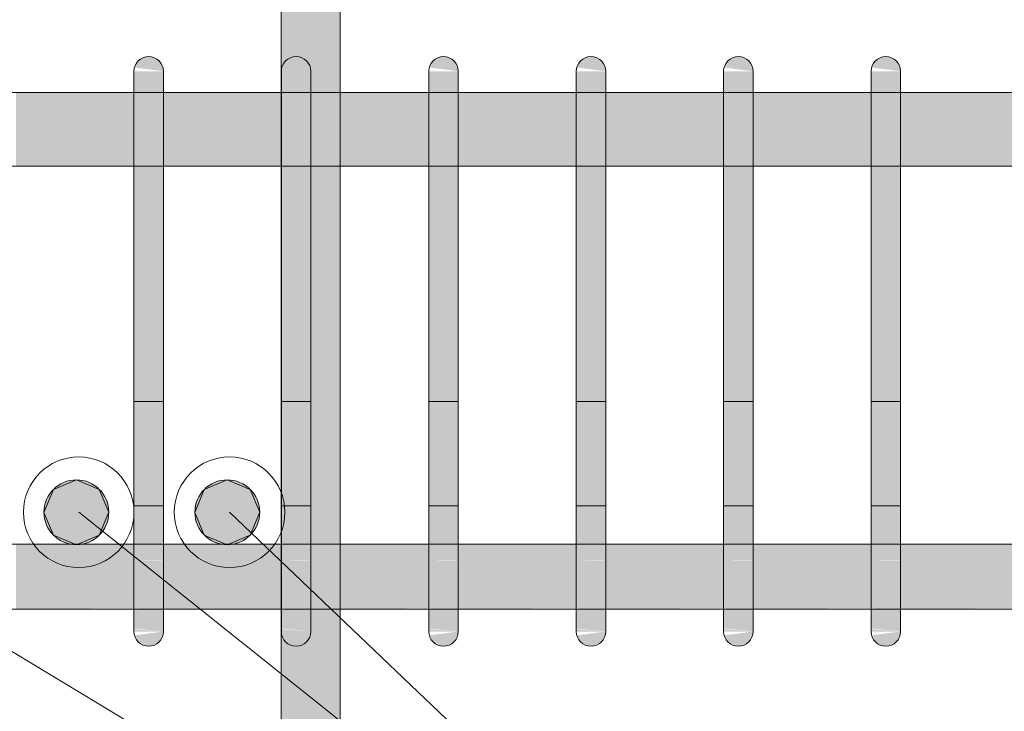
# Model space of a CAD drawing. Header units: millimetres. Extents: x 4307 to 42792, y 1610 to 10025.
# Tile 29 of 256: x 9746 to 10080, y 5623 to 5858. Entities that reach past the tile are written whole.
import ezdxf

# ---------------------------------------------------------------- set-up
doc = ezdxf.new("R2010")
doc.units = ezdxf.units.MM
doc.layers.add('S-RBAR', color=171, linetype='Continuous', lineweight=5)
doc.layers.add('S-RBAR-IDEN', color=171, linetype='Continuous', lineweight=5)

msp = doc.modelspace()

# ---------------------------------------------------------------- hatches: boundary and pattern name
at = {"layer": 'S-RBAR'}
h = msp.add_hatch(color=7, dxfattribs=at)
h.paths.add_polyline_path([(9836.95, 4820), (9836.95, 4908.83), (9834.95, 4908.83), (9834.95, 4820)])
h.paths.add_polyline_path([(9834.95, 4916.83), (9836.95, 4916.83), (9836.95, 5007), (9834.95, 5007), (9834.95, 4946.38)])
h.paths.add_polyline_path([(9836.95, 5015), (9836.95, 5105.17), (9834.95, 5105.17), (9834.95, 5015)])
h.paths.add_polyline_path([(9836.95, 5113.17), (9836.95, 5203.33), (9834.95, 5203.33), (9834.95, 5113.17)])
h.paths.add_polyline_path([(9834.95, 5211.33), (9836.95, 5211.33), (9836.95, 5301.5), (9834.95, 5301.5), (9834.95, 5212.11)])
h.paths.add_polyline_path([(9834.95, 5309.5), (9836.95, 5309.5), (9836.95, 5399.67), (9834.95, 5399.67), (9834.95, 5318.4)])
h.paths.add_polyline_path([(9834.95, 5407.67), (9836.95, 5407.67), (9836.95, 5497.83), (9834.95, 5497.83), (9834.95, 5424.69)])
h.paths.add_polyline_path([(9836.95, 5505.83), (9836.95, 5596), (9834.95, 5596), (9834.95, 5505.83)])
h.paths.add_polyline_path([(9845, 5650), (9844.83, 5648.71), (9844.33, 5647.5), (9843.54, 5646.46), (9842.5, 5645.67), (9841.29, 5645.17), (9840, 5645), (9838.71, 5645.17), (9837.5, 5645.67), (9836.46, 5646.46), (9835.67, 5647.5), (9835.17, 5648.71), (9841.29, 5649.51)])
h.paths.add_polyline_path([(9834.95, 5604), (9836.95, 5604), (9836.95, 5610), (9854.95, 5610), (9854.95, 5657.64), (9845, 5657.64), (9845, 5650), (9835, 5650), (9834.95, 5637.27)])
h.paths.add_polyline_path([(9854.95, 5679.64), (9854.95, 5807.8), (9845, 5807.8), (9845, 5679.64)])
h.paths.add_polyline_path([(9834.95, 5679.64), (9835, 5679.88), (9834.95, 5679.88)])
h.paths.add_polyline_path([(9835, 5832.8), (9835.17, 5840), (9845, 5840), (9845, 5832.8), (9854.95, 5832.8), (9854.95, 5870), (9836.95, 5870), (9836.95, 5916), (9834.95, 5916), (9834.95, 5832.8)])
h.paths.add_polyline_path([(9845, 5840), (9835.17, 5841.29), (9835.67, 5842.5), (9836.46, 5843.54), (9837.5, 5844.33), (9838.71, 5844.83), (9840, 5845), (9841.29, 5844.83), (9842.5, 5844.33), (9843.54, 5843.54), (9844.33, 5842.5), (9844.83, 5841.29)])
h.paths.add_polyline_path([(9834.95, 5924), (9836.95, 5924), (9836.95, 6016), (9834.95, 6016), (9834.95, 5956.14)])
h.paths.add_polyline_path([(9836.95, 6024), (9836.95, 6116), (9834.95, 6116), (9834.95, 6024)])
h.paths.add_polyline_path([(9834.95, 6124), (9836.95, 6124), (9836.95, 6216), (9834.95, 6216), (9834.95, 6168.72)])
h.paths.add_polyline_path([(9836.95, 6224), (9836.95, 6316), (9834.95, 6316), (9834.95, 6224)])
h.paths.add_polyline_path([(9836.95, 6324), (9836.95, 6416), (9834.95, 6416), (9834.95, 6324)])
h.paths.add_polyline_path([(9834.95, 6424), (9836.95, 6424), (9836.95, 6516), (9834.95, 6516), (9834.95, 6434.45)])
h.paths.add_polyline_path([(9834.95, 6524), (9836.95, 6524), (9836.95, 6616), (9834.95, 6616), (9834.95, 6540.74)])
h.paths.add_polyline_path([(9834.95, 6624), (9836.95, 6624), (9836.95, 6670), (9834.95, 6670), (9834.95, 6647.03)])
for color, points in [(7, [(9795, 5840), (9794.83, 5841.29), (9794.33, 5842.5), (9793.54, 5843.54), (9792.5, 5844.33), (9791.29, 5844.83), (9790, 5845), (9788.71, 5844.83), (9787.5, 5844.33), (9786.46, 5843.54), (9785.67, 5842.5), (9785.17, 5841.29), (9794.83, 5840.02)]), (7, [(9845, 5840), (9844.83, 5841.29), (9844.33, 5842.5), (9843.54, 5843.54), (9842.5, 5844.33), (9841.29, 5844.83), (9840, 5845), (9838.71, 5844.83), (9837.5, 5844.33), (9836.46, 5843.54), (9835.67, 5842.5), (9835.17, 5841.29), (9844.83, 5840.02)]), (7, [(9895, 5840), (9894.83, 5841.29), (9894.33, 5842.5), (9893.54, 5843.54), (9892.5, 5844.33), (9891.29, 5844.83), (9890, 5845), (9888.71, 5844.83), (9887.5, 5844.33), (9886.46, 5843.54), (9885.67, 5842.5), (9885.17, 5841.29), (9894.83, 5840.02)]), (7, [(9945, 5840), (9944.83, 5841.29), (9944.33, 5842.5), (9943.54, 5843.54), (9942.5, 5844.33), (9941.29, 5844.83), (9940, 5845), (9938.71, 5844.83), (9937.5, 5844.33), (9936.46, 5843.54), (9935.67, 5842.5), (9935.17, 5841.29), (9944.83, 5840.02)]), (7, [(9995, 5840), (9994.83, 5841.29), (9994.33, 5842.5), (9993.54, 5843.54), (9992.5, 5844.33), (9991.29, 5844.83), (9990, 5845), (9988.71, 5844.83), (9987.5, 5844.33), (9986.46, 5843.54), (9985.67, 5842.5), (9985.17, 5841.29), (9994.83, 5840.02)]), (7, [(10045, 5840), (10044.83, 5841.29), (10044.33, 5842.5), (10043.54, 5843.54), (10042.5, 5844.33), (10041.29, 5844.83), (10040, 5845), (10038.71, 5844.83), (10037.5, 5844.33), (10036.46, 5843.54), (10035.67, 5842.5), (10035.17, 5841.29), (10044.83, 5840.02)]), (7, [(9795, 5815), (9795, 5840), (9785, 5840), (9785, 5815)]), (7, [(9845, 5815), (9845, 5840), (9835, 5840), (9835, 5815)]), (7, [(9895, 5815), (9895, 5840), (9885, 5840), (9885, 5815)]), (7, [(9945, 5815), (9945, 5840), (9935, 5840), (9935, 5815)]), (7, [(9995, 5815), (9995, 5840), (9985, 5840), (9985, 5815)]), (7, [(10045, 5815), (10045, 5840), (10035, 5840), (10035, 5815)]), (7, [(9786.01, 5675), (9795, 5675), (9795, 5815), (9785, 5815), (9785, 5675)]), (7, [(9845, 5675), (9845, 5815), (9835, 5815), (9835, 5675)]), (7, [(9895, 5675), (9895, 5815), (9885, 5815), (9885, 5675)]), (7, [(9943.08, 5675), (9945, 5675), (9945, 5815), (9935, 5815), (9935, 5675)]), (7, [(9995, 5675), (9995, 5815), (9985, 5815), (9985, 5675)]), (7, [(10045, 5675), (10045, 5815), (10035, 5815), (10035, 5675)]), (256, [(9765.49, 5679.45), (9773.27, 5682.67), (9776.49, 5690.45), (9773.27, 5698.22), (9765.49, 5701.45), (9757.71, 5698.22), (9754.5, 5690.41), (9757.71, 5682.67)]), (256, [(9816.66, 5679.45), (9824.44, 5682.67), (9827.66, 5690.45), (9824.44, 5698.22), (9816.66, 5701.45), (9808.88, 5698.22), (9805.67, 5690.41), (9808.88, 5682.67)]), (7, [(9790, 5645), (9791.29, 5645.17), (9792.5, 5645.67), (9793.54, 5646.46), (9794.33, 5647.5), (9794.83, 5648.71), (9794.83, 5649.98), (9785.17, 5648.71), (9786.01, 5647.06), (9786.46, 5646.46), (9787.5, 5645.67), (9788.71, 5645.17)]), (7, [(9840, 5645), (9841.29, 5645.17), (9842.5, 5645.67), (9843.54, 5646.46), (9844.33, 5647.5), (9844.83, 5648.71), (9844.83, 5649.98), (9835.17, 5648.71), (9835.67, 5647.5), (9836.46, 5646.46), (9837.5, 5645.67), (9838.71, 5645.17)]), (7, [(9890, 5645), (9891.29, 5645.17), (9892.5, 5645.67), (9893.54, 5646.46), (9894.33, 5647.5), (9894.83, 5648.71), (9894.83, 5649.98), (9885.17, 5648.71), (9885.67, 5647.5), (9886.46, 5646.46), (9887.5, 5645.67), (9888.71, 5645.17)]), (7, [(9940, 5645), (9941.29, 5645.17), (9943.08, 5646.11), (9943.54, 5646.46), (9944.33, 5647.5), (9944.83, 5648.71), (9944.83, 5649.98), (9935.17, 5648.71), (9935.67, 5647.5), (9936.46, 5646.46), (9937.5, 5645.67), (9938.71, 5645.17)]), (7, [(9990, 5645), (9991.29, 5645.17), (9992.5, 5645.67), (9993.54, 5646.46), (9994.33, 5647.5), (9994.83, 5648.71), (9994.83, 5649.98), (9985.17, 5648.71), (9985.67, 5647.5), (9986.46, 5646.46), (9987.5, 5645.67), (9988.71, 5645.17)]), (7, [(10040, 5645), (10041.29, 5645.17), (10042.5, 5645.67), (10043.54, 5646.46), (10044.33, 5647.5), (10044.83, 5648.71), (10044.83, 5649.98), (10035.17, 5648.71), (10035.67, 5647.5), (10036.46, 5646.46), (10037.5, 5645.67), (10038.71, 5645.17)])]:
    msp.add_hatch(color=color, dxfattribs=at).paths.add_polyline_path(points)
h = msp.add_hatch(color=7, dxfattribs=at)
h.paths.add_polyline_path([(7690, 5807.8), (7847.89, 5807.8), (7847.89, 5832.8), (7690, 5832.8)])
h.paths.add_polyline_path([(12345, 5807.8), (12345, 5832.8), (12180.45, 5832.8), (12180.45, 5807.8), (12338.34, 5807.8)])
h.paths.add_polyline_path([(10296.47, 5807.8), (10377.03, 5807.8), (10377.03, 5832.8), (10291.02, 5832.8), (10291.02, 5807.8)])
h.paths.add_polyline_path([(12170.45, 5807.8), (12170.45, 5832.8), (11991.37, 5832.8), (11991.37, 5807.8), (12142, 5807.8)])
h.paths.add_polyline_path([(7857.89, 5807.8), (8030.39, 5807.8), (8030.39, 5832.8), (7857.89, 5832.8), (7857.89, 5815)])
h.paths.add_polyline_path([(10281.02, 5807.8), (10281.02, 5832.8), (10195, 5832.8), (10195, 5807.8), (10217.94, 5807.8)])
h.paths.add_polyline_path([(8040.39, 5807.8), (8212.89, 5807.8), (8212.89, 5832.8), (8040.39, 5832.8), (8040.39, 5815)])
h.paths.add_polyline_path([(10483.05, 5807.8), (10569.06, 5807.8), (10569.06, 5832.8), (10483.05, 5832.8), (10483.05, 5815)])
h.paths.add_polyline_path([(10185, 5807.8), (10185, 5832.8), (10095, 5832.8), (10095, 5807.8), (10139.41, 5807.8)])
h.paths.add_polyline_path([(8222.89, 5807.8), (8371.42, 5807.8), (8371.42, 5832.8), (8222.89, 5832.8), (8222.89, 5815)])
h.paths.add_polyline_path([(11981.37, 5807.8), (11981.37, 5832.8), (11802.29, 5832.8), (11802.29, 5807.8), (11945.67, 5807.8)])
h.paths.add_polyline_path([(10085, 5807.8), (10085, 5832.8), (10045, 5832.8), (10045, 5807.8), (10060.88, 5807.8)])
h.paths.add_polyline_path([(8381.42, 5807.8), (8467.37, 5807.8), (8467.37, 5832.8), (8381.42, 5832.8), (8381.42, 5815)])
h.paths.add_polyline_path([(10453.54, 5807.8), (10473.05, 5807.8), (10473.05, 5832.8), (10387.03, 5832.8), (10387.03, 5807.8)])
h.paths.add_polyline_path([(8477.37, 5807.8), (8563.33, 5807.8), (8563.33, 5832.8), (8477.37, 5832.8), (8477.37, 5815)])
h.paths.add_polyline_path([(11792.29, 5807.8), (11792.29, 5832.8), (11613.2, 5832.8), (11613.2, 5807.8), (11788.6, 5807.8)])
h.paths.add_polyline_path([(10579.06, 5807.8), (10665.08, 5807.8), (10665.08, 5832.8), (10579.06, 5832.8), (10579.06, 5815)])
h.paths.add_polyline_path([(8573.33, 5807.8), (8659.28, 5807.8), (8659.28, 5832.8), (8573.33, 5832.8), (8573.33, 5815)])
h.paths.add_polyline_path([(10035, 5807.8), (10035, 5832.8), (9995, 5832.8), (9995, 5807.8), (10021.61, 5807.8)])
h.paths.add_polyline_path([(8669.28, 5807.8), (8755.23, 5807.8), (8755.23, 5832.8), (8669.28, 5832.8), (8669.28, 5815)])
h.paths.add_polyline_path([(11603.2, 5807.8), (11603.2, 5832.8), (11443.2, 5832.8), (11443.2, 5807.8), (11553, 5807.8)])
h.paths.add_polyline_path([(9985, 5807.8), (9985, 5832.8), (9945, 5832.8), (9945, 5807.8), (9982.34, 5807.8)])
h.paths.add_polyline_path([(8765.23, 5807.8), (8851.19, 5807.8), (8851.19, 5832.8), (8765.23, 5832.8), (8765.23, 5815)])
h.paths.add_polyline_path([(10675.08, 5807.8), (10761.09, 5807.8), (10761.09, 5832.8), (10675.08, 5832.8), (10675.08, 5815)])
h.paths.add_polyline_path([(8861.19, 5807.8), (8947.14, 5807.8), (8947.14, 5832.8), (8861.19, 5832.8), (8861.19, 5815)])
h.paths.add_polyline_path([(9935, 5807.8), (9935, 5832.8), (9895, 5832.8), (9895, 5807.8), (9903.81, 5807.8)])
h.paths.add_polyline_path([(8957.14, 5807.8), (9043.09, 5807.8), (9043.09, 5832.8), (8957.14, 5832.8), (8957.14, 5815)])
h.paths.add_polyline_path([(11433.2, 5807.8), (11433.2, 5832.8), (11347.19, 5832.8), (11347.19, 5807.8), (11395.94, 5807.8)])
h.paths.add_polyline_path([(9053.09, 5807.8), (9139.05, 5807.8), (9139.05, 5832.8), (9053.09, 5832.8), (9053.09, 5815)])
h.paths.add_polyline_path([(9885, 5807.8), (9885, 5832.8), (9845, 5832.8), (9845, 5807.8), (9864.54, 5807.8)])
h.paths.add_polyline_path([(9149.05, 5807.8), (9235, 5807.8), (9235, 5832.8), (9149.05, 5832.8), (9149.05, 5815)])
h.paths.add_polyline_path([(11337.19, 5807.8), (11337.19, 5832.8), (11251.17, 5832.8), (11251.17, 5807.8), (11317.41, 5807.8)])
h.paths.add_polyline_path([(10771.09, 5807.8), (10857.11, 5807.8), (10857.11, 5832.8), (10771.09, 5832.8), (10771.09, 5815)])
h.paths.add_polyline_path([(9245, 5807.8), (9335, 5807.8), (9335, 5832.8), (9245, 5832.8), (9245, 5815)])
h.paths.add_polyline_path([(9835, 5807.8), (9835, 5832.8), (9795, 5832.8), (9795, 5807.8), (9825.28, 5807.8)])
h.paths.add_polyline_path([(9345, 5807.8), (9385, 5807.8), (9385, 5832.8), (9345, 5832.8), (9345, 5815)])
h.paths.add_polyline_path([(10867.11, 5807.8), (10953.13, 5807.8), (10953.13, 5832.8), (10867.11, 5832.8), (10867.11, 5815)])
h.paths.add_polyline_path([(11241.17, 5807.8), (11241.17, 5832.8), (11155.16, 5832.8), (11155.16, 5807.8), (11238.87, 5807.8)])
h.paths.add_polyline_path([(9785, 5807.8), (9785, 5832.8), (9745, 5832.8), (9745, 5807.8), (9746.74, 5807.8)])
h.paths.add_polyline_path([(9395, 5807.8), (9435, 5807.8), (9435, 5832.8), (9395, 5832.8), (9395, 5815)])
h.paths.add_polyline_path([(9445, 5807.8), (9485, 5807.8), (9485, 5832.8), (9445, 5832.8), (9445, 5815)])
h.paths.add_polyline_path([(9735, 5807.8), (9735, 5832.8), (9695, 5832.8), (9695, 5807.8), (9707.48, 5807.8)])
h.paths.add_polyline_path([(11145.16, 5807.8), (11145.16, 5832.8), (11059.14, 5832.8), (11059.14, 5807.8), (11081.81, 5807.8)])
h.paths.add_polyline_path([(10963.13, 5807.8), (11049.14, 5807.8), (11049.14, 5832.8), (10963.13, 5832.8), (10963.13, 5815)])
h.paths.add_polyline_path([(9495, 5807.8), (9535, 5807.8), (9535, 5832.8), (9495, 5832.8), (9495, 5815)])
h.paths.add_polyline_path([(9685, 5807.8), (9685, 5832.8), (9645, 5832.8), (9645, 5807.8), (9668.21, 5807.8)])
h.paths.add_polyline_path([(9545, 5807.8), (9585, 5807.8), (9585, 5832.8), (9545, 5832.8), (9545, 5815)])
h.paths.add_polyline_path([(9595, 5807.8), (9635, 5807.8), (9635, 5832.8), (9595, 5832.8), (9595, 5815)])
h = msp.add_hatch(color=256, dxfattribs=at)
edge = h.paths.add_edge_path()
edge.add_arc((9765.49, 5690.45), 11, 0, 360)
h = msp.add_hatch(color=256, dxfattribs=at)
edge = h.paths.add_edge_path()
edge.add_arc((9816.66, 5690.45), 11, 0, 360)
h = msp.add_hatch(color=7, dxfattribs=at)
h.paths.add_polyline_path([(12548.61, 5657.64), (12548.61, 5679.64), (12369.53, 5679.64), (12369.53, 5657.64), (12534.67, 5657.64)])
h.paths.add_polyline_path([(14985, 5657.64), (14985, 5679.64), (14945, 5679.64), (14945, 5657.64), (14969.19, 5657.64)])
h.paths.add_polyline_path([(10761.09, 5657.64), (10761.09, 5679.64), (10675.08, 5679.64), (10675.08, 5657.64), (10728.41, 5657.64)])
h.paths.add_polyline_path([(9864.54, 5657.64), (9885, 5657.92), (9885, 5679.64), (9845, 5679.64), (9845, 5657.64)])
h.paths.add_polyline_path([(10771.09, 5657.64), (10857.11, 5657.92), (10857.11, 5679.64), (10771.09, 5679.64), (10771.09, 5657.92)])
h.paths.add_polyline_path([(10867.11, 5657.64), (10953.13, 5657.92), (10953.13, 5679.64), (10867.11, 5679.64), (10867.11, 5657.92)])
h.paths.add_polyline_path([(14066.06, 5657.64), (14150.94, 5657.92), (14150.94, 5679.64), (14064.92, 5679.64), (14064.92, 5657.64)])
h.paths.add_polyline_path([(15002.3, 5657.64), (15002.3, 5679.64), (14995, 5679.64), (14995, 5657.64)])
h.paths.add_polyline_path([(14183.86, 5657.64), (14246.95, 5657.92), (14246.95, 5679.64), (14160.94, 5679.64), (14160.94, 5657.64)])
h.paths.add_polyline_path([(10665.08, 5657.64), (10665.08, 5679.64), (10579.06, 5679.64), (10579.06, 5657.64), (10649.87, 5657.64)])
h.paths.add_polyline_path([(9895, 5657.64), (9935, 5657.92), (9935, 5679.64), (9895, 5679.64), (9895, 5657.92)])
h.paths.add_polyline_path([(10963.13, 5657.64), (11049.14, 5657.92), (11049.14, 5679.64), (10963.13, 5679.64), (10963.13, 5657.92)])
h.paths.add_polyline_path([(14054.92, 5657.64), (14054.92, 5679.64), (13968.91, 5679.64), (13968.91, 5657.64), (14026.8, 5657.64)])
h.paths.add_polyline_path([(11059.14, 5657.64), (11145.16, 5657.92), (11145.16, 5679.64), (11059.14, 5679.64), (11059.14, 5657.92)])
h.paths.add_polyline_path([(14935, 5657.64), (14935, 5679.64), (14895, 5679.64), (14895, 5657.64), (14929.93, 5657.64)])
h.paths.add_polyline_path([(14256.95, 5657.64), (14342.97, 5657.92), (14342.97, 5679.64), (14256.95, 5679.64), (14256.95, 5657.92)])
h.paths.add_polyline_path([(13958.91, 5657.64), (13958.91, 5679.64), (13872.89, 5679.64), (13872.89, 5657.64), (13948.26, 5657.64)])
h.paths.add_polyline_path([(11155.16, 5657.64), (11241.17, 5657.92), (11241.17, 5679.64), (11155.16, 5679.64), (11155.16, 5657.92)])
h.paths.add_polyline_path([(9745, 5657.64), (9785, 5657.92), (9785, 5679.64), (9745, 5679.64), (9745, 5657.92)])
h.paths.add_polyline_path([(10569.06, 5657.64), (10569.06, 5679.64), (10483.05, 5679.64), (10483.05, 5657.64), (10532.07, 5657.64)])
h.paths.add_polyline_path([(11251.17, 5657.64), (11337.19, 5657.92), (11337.19, 5679.64), (11251.17, 5679.64), (11251.17, 5657.92)])
h.paths.add_polyline_path([(9945, 5657.64), (9985, 5657.92), (9985, 5679.64), (9945, 5679.64), (9945, 5657.92)])
h.paths.add_polyline_path([(11347.19, 5657.64), (11433.2, 5657.92), (11433.2, 5679.64), (11347.19, 5679.64), (11347.19, 5657.92)])
h.paths.add_polyline_path([(10473.05, 5657.64), (10473.05, 5679.64), (10387.03, 5679.64), (10387.03, 5657.64), (10453.54, 5657.64)])
h.paths.add_polyline_path([(14885, 5657.64), (14885, 5679.64), (14845, 5679.64), (14845, 5657.64), (14851.39, 5657.64)])
h.paths.add_polyline_path([(9835, 5657.64), (9835, 5679.64), (9795, 5679.64), (9795, 5657.64), (9825.28, 5657.64)])
h.paths.add_polyline_path([(13862.89, 5657.64), (13862.89, 5679.64), (13776.87, 5679.64), (13776.87, 5657.64), (13830.46, 5657.64)])
h.paths.add_polyline_path([(13766.87, 5657.64), (13766.87, 5679.64), (13680.86, 5679.64), (13680.86, 5657.64), (13751.93, 5657.64)])
h.paths.add_polyline_path([(14835, 5657.64), (14835, 5679.64), (14795, 5679.64), (14795, 5657.64), (14812.13, 5657.64)])
h.paths.add_polyline_path([(11443.2, 5657.64), (11603.2, 5657.92), (11603.2, 5679.64), (11443.2, 5679.64), (11443.2, 5657.92)])
h.paths.add_polyline_path([(11613.2, 5657.64), (11792.29, 5657.92), (11792.29, 5679.64), (11613.2, 5679.64), (11613.2, 5657.92)])
h.paths.add_polyline_path([(14352.97, 5657.64), (14438.98, 5657.92), (14438.98, 5679.64), (14352.97, 5679.64), (14352.97, 5657.92)])
h.paths.add_polyline_path([(10377.03, 5657.64), (10377.03, 5679.64), (10291.02, 5679.64), (10291.02, 5657.64), (10375.01, 5657.64)])
h.paths.add_polyline_path([(9995, 5657.64), (10035, 5657.92), (10035, 5679.64), (9995, 5679.64), (9995, 5657.92)])
h.paths.add_polyline_path([(11802.29, 5657.64), (11981.37, 5657.92), (11981.37, 5679.64), (11802.29, 5679.64), (11802.29, 5657.92)])
h.paths.add_polyline_path([(14785, 5657.64), (14785, 5679.64), (14745, 5679.64), (14745, 5657.64), (14772.86, 5657.64)])
h.paths.add_polyline_path([(13670.86, 5657.64), (13670.86, 5679.64), (13584.84, 5679.64), (13584.84, 5657.64), (13634.13, 5657.64)])
h.paths.add_polyline_path([(11991.37, 5657.64), (12170.45, 5657.92), (12170.45, 5679.64), (11991.37, 5679.64), (11991.37, 5657.92)])
h.paths.add_polyline_path([(9727.7, 5657.64), (9735, 5657.92), (9735, 5679.64), (9727.7, 5679.64), (9727.7, 5657.92)])
h.paths.add_polyline_path([(12180.45, 5657.64), (12359.53, 5657.92), (12359.53, 5679.64), (12180.45, 5679.64), (12180.45, 5657.92)])
h.paths.add_polyline_path([(10281.02, 5657.64), (10281.02, 5679.64), (10195, 5679.64), (10195, 5657.64), (10257.21, 5657.64)])
h.paths.add_polyline_path([(13574.84, 5657.64), (13574.84, 5679.64), (13488.83, 5679.64), (13488.83, 5657.64), (13555.6, 5657.64)])
h.paths.add_polyline_path([(14735, 5657.64), (14735, 5679.64), (14695, 5679.64), (14695, 5657.64), (14733.59, 5657.64)])
h.paths.add_polyline_path([(14448.98, 5657.64), (14535, 5657.92), (14535, 5679.64), (14448.98, 5679.64), (14448.98, 5657.92)])
h.paths.add_polyline_path([(10045, 5657.64), (10085, 5657.92), (10085, 5679.64), (10045, 5679.64), (10045, 5657.92)])
h.paths.add_polyline_path([(12558.61, 5657.64), (12737.69, 5657.92), (12737.69, 5679.64), (12558.61, 5679.64), (12558.61, 5657.92)])
h.paths.add_polyline_path([(13478.83, 5657.64), (13478.83, 5679.64), (13392.81, 5679.64), (13392.81, 5657.64), (13477.07, 5657.64)])
h.paths.add_polyline_path([(10185, 5657.64), (10185, 5679.64), (10095, 5679.64), (10095, 5657.64), (10178.68, 5657.64)])
h.paths.add_polyline_path([(12747.69, 5657.64), (12926.77, 5657.92), (12926.77, 5679.64), (12747.69, 5679.64), (12747.69, 5657.92)])
h.paths.add_polyline_path([(14685, 5657.64), (14685, 5679.64), (14645, 5679.64), (14645, 5657.64), (14655.06, 5657.64)])
h.paths.add_polyline_path([(14635, 5657.64), (14635, 5679.64), (14545, 5679.64), (14545, 5657.64), (14615.8, 5657.64)])
h.paths.add_polyline_path([(13382.81, 5657.64), (13382.81, 5679.64), (13296.8, 5679.64), (13296.8, 5657.64), (13359.27, 5657.64)])
h.paths.add_polyline_path([(12936.77, 5657.64), (13115.85, 5657.92), (13115.85, 5679.64), (12936.77, 5679.64), (12936.77, 5657.92)])
h.paths.add_polyline_path([(13125.85, 5657.64), (13286.8, 5657.92), (13286.8, 5679.64), (13125.85, 5679.64), (13125.85, 5657.92)])
h = msp.add_hatch(color=7, dxfattribs=at)
h.paths.add_polyline_path([(9795, 5653.08), (9795, 5653.74), (9793.64, 5653.89), (9792.8, 5653.51)])
h.paths.add_polyline_path([(9789.51, 5655.53), (9787.83, 5657.49), (9785, 5657.92), (9785, 5656.75), (9786.01, 5656.48)])
h.paths.add_polyline_path([(9795, 5661.72), (9795, 5663.44), (9785, 5665.43), (9786.01, 5664.68), (9789.72, 5661.91)])
h.paths.add_polyline_path([(9785, 5674.03), (9795, 5674.24), (9795, 5675), (9785, 5675)])
h = msp.add_hatch(color=7, dxfattribs=at)
h.paths.add_polyline_path([(9795, 5650), (9795, 5653.08), (9792.8, 5653.51), (9793.64, 5653.89), (9795, 5653.74), (9795, 5661.72), (9790.47, 5661.99), (9785, 5665.43), (9785, 5658.15), (9787.97, 5657.32), (9789.51, 5655.53), (9785, 5656.75), (9785.17, 5650.99), (9787.09, 5650.85), (9791.29, 5650.4)])
h.paths.add_polyline_path([(9785.17, 5650), (9795, 5650), (9785, 5650.85), (9785, 5650)])
h.paths.add_polyline_path([(9795, 5663.44), (9795, 5674.24), (9792.97, 5674.03), (9785, 5674.03), (9785, 5665.43), (9786.01, 5665.23)])
h = msp.add_hatch(color=7, dxfattribs=at)
h.paths.add_polyline_path([(9845, 5653.08), (9845, 5653.74), (9843.64, 5653.89), (9842.8, 5653.51)])
h.paths.add_polyline_path([(9839.51, 5655.53), (9837.83, 5657.49), (9835, 5657.92), (9835, 5656.75)])
h.paths.add_polyline_path([(9845, 5661.72), (9845, 5663.44), (9835, 5665.43), (9839.72, 5661.91)])
h.paths.add_polyline_path([(9835, 5674.03), (9845, 5674.24), (9845, 5675), (9835, 5675)])
h = msp.add_hatch(color=7, dxfattribs=at)
h.paths.add_polyline_path([(9835.17, 5650), (9845, 5650), (9835, 5650.85), (9835, 5650)])
h.paths.add_polyline_path([(9835, 5665.43), (9845, 5663.44), (9845, 5674.24), (9842.97, 5674.03), (9835, 5674.03), (9835, 5672.55)])
h.paths.add_polyline_path([(9845, 5650), (9845, 5653.08), (9842.8, 5653.51), (9843.64, 5653.89), (9845, 5653.74), (9845, 5661.72), (9840.47, 5661.99), (9835, 5665.43), (9835, 5658.15), (9837.97, 5657.32), (9839.51, 5655.53), (9835, 5656.75), (9835.17, 5650.99), (9837.09, 5650.85), (9841.29, 5650.4)])
h = msp.add_hatch(color=7, dxfattribs=at)
h.paths.add_polyline_path([(9895, 5653.08), (9895, 5653.74), (9893.64, 5653.89), (9892.8, 5653.51)])
h.paths.add_polyline_path([(9889.51, 5655.53), (9887.83, 5657.49), (9885, 5657.92), (9885, 5656.75)])
h.paths.add_polyline_path([(9895, 5661.72), (9895, 5663.44), (9885, 5665.43), (9889.72, 5661.91)])
h.paths.add_polyline_path([(9885, 5674.03), (9895, 5674.24), (9895, 5675), (9885, 5675)])
h = msp.add_hatch(color=7, dxfattribs=at)
h.paths.add_polyline_path([(9895, 5650), (9895, 5653.08), (9892.8, 5653.51), (9893.64, 5653.89), (9895, 5653.74), (9895, 5661.72), (9890.47, 5661.99), (9885, 5665.43), (9885, 5658.15), (9887.97, 5657.32), (9889.51, 5655.53), (9885, 5656.75), (9885.17, 5650.99), (9887.09, 5650.85), (9891.29, 5650.4)])
h.paths.add_polyline_path([(9885, 5650), (9895, 5650), (9885, 5650.85)])
h.paths.add_polyline_path([(9895, 5663.44), (9895, 5674.24), (9892.97, 5674.03), (9885, 5674.03), (9885, 5665.43)])
h = msp.add_hatch(color=7, dxfattribs=at)
h.paths.add_polyline_path([(9945, 5653.08), (9945, 5653.74), (9943.64, 5653.89), (9943.08, 5653.46)])
h.paths.add_polyline_path([(9939.51, 5655.53), (9937.83, 5657.49), (9935, 5657.92), (9935, 5656.75)])
h.paths.add_polyline_path([(9945, 5661.72), (9945, 5663.44), (9935, 5665.43), (9939.72, 5661.91), (9943.08, 5661.79)])
h.paths.add_polyline_path([(9935, 5674.03), (9945, 5674.24), (9945, 5675), (9935, 5675)])
h = msp.add_hatch(color=7, dxfattribs=at)
h.paths.add_polyline_path([(9945, 5650), (9945, 5653.08), (9943.08, 5653.64), (9943.64, 5653.89), (9945, 5653.74), (9945, 5661.72), (9940.47, 5661.99), (9935, 5665.43), (9935, 5658.15), (9937.97, 5657.32), (9939.51, 5655.53), (9935, 5656.75), (9935.17, 5650.99), (9937.09, 5650.85), (9943.08, 5650.21)])
h.paths.add_polyline_path([(9945, 5650), (9935, 5650.85), (9935.17, 5650), (9943.08, 5650)])
h.paths.add_polyline_path([(9945, 5663.44), (9945, 5674.24), (9942.97, 5674.03), (9935, 5674.03), (9935, 5665.43), (9943.08, 5663.82)])
h = msp.add_hatch(color=7, dxfattribs=at)
h.paths.add_polyline_path([(9995, 5653.08), (9995, 5653.74), (9993.64, 5653.89), (9992.8, 5653.51)])
h.paths.add_polyline_path([(9989.51, 5655.53), (9987.83, 5657.49), (9985, 5657.92), (9985, 5656.75)])
h.paths.add_polyline_path([(9995, 5661.72), (9995, 5663.44), (9985, 5665.43), (9989.72, 5661.91)])
h.paths.add_polyline_path([(9985, 5674.03), (9995, 5674.24), (9995, 5675), (9985, 5675)])
h = msp.add_hatch(color=7, dxfattribs=at)
h.paths.add_polyline_path([(9995, 5650), (9995, 5653.08), (9992.8, 5653.51), (9993.64, 5653.89), (9995, 5653.74), (9995, 5661.72), (9990.47, 5661.99), (9985, 5665.43), (9985, 5658.15), (9987.97, 5657.32), (9989.51, 5655.53), (9985, 5656.75), (9985.17, 5650.99), (9987.09, 5650.85), (9991.29, 5650.4)])
h.paths.add_polyline_path([(9985, 5650), (9995, 5650), (9985, 5650.85)])
h.paths.add_polyline_path([(9995, 5663.44), (9995, 5674.24), (9992.97, 5674.03), (9985, 5674.03), (9985, 5665.43)])
h = msp.add_hatch(color=7, dxfattribs=at)
h.paths.add_polyline_path([(10045, 5653.08), (10045, 5653.74), (10043.64, 5653.89), (10042.8, 5653.51)])
h.paths.add_polyline_path([(10039.51, 5655.53), (10037.83, 5657.49), (10035, 5657.92), (10035, 5656.75)])
h.paths.add_polyline_path([(10045, 5661.72), (10045, 5663.44), (10035, 5665.43), (10039.72, 5661.91)])
h.paths.add_polyline_path([(10035, 5674.03), (10045, 5674.24), (10045, 5675), (10035, 5675)])
h = msp.add_hatch(color=7, dxfattribs=at)
h.paths.add_polyline_path([(10045, 5650), (10045, 5653.08), (10042.8, 5653.51), (10043.64, 5653.89), (10045, 5653.74), (10045, 5661.72), (10040.47, 5661.99), (10035, 5665.43), (10035, 5658.15), (10037.97, 5657.32), (10039.51, 5655.53), (10035, 5656.75), (10035.17, 5650.99), (10037.09, 5650.85), (10041.29, 5650.4)])
h.paths.add_polyline_path([(10035, 5650), (10045, 5650), (10035, 5650.85)])
h.paths.add_polyline_path([(10045, 5663.44), (10045, 5674.24), (10042.97, 5674.03), (10035, 5674.03), (10035, 5665.43)])

# ---------------------------------------------------------------- linework, layer by layer
for p, q in [((9834.95, 4820), (9834.95, 6670)), ((9834.95, 4820), (9834.95, 6670)), ((9854.95, 4820), (9854.95, 6670)), ((9854.95, 4820), (9854.95, 6670)), ((9785, 5815), (9785, 5840)), ((9785, 5815), (9785, 5840)), ((9795, 5815), (9795, 5840)), ((9795, 5815), (9795, 5840)), ((9835, 5815), (9835, 5840)), ((9835, 5815), (9835, 5840)), ((9845, 5815), (9845, 5840)), ((9845, 5815), (9845, 5840)), ((9885, 5815), (9885, 5840)), ((9885, 5815), (9885, 5840)), ((9895, 5815), (9895, 5840)), ((9895, 5815), (9895, 5840)), ((9935, 5815), (9935, 5840)), ((9935, 5815), (9935, 5840)), ((9945, 5815), (9945, 5840)), ((9945, 5815), (9945, 5840)), ((9985, 5815), (9985, 5840)), ((9985, 5815), (9985, 5840)), ((9995, 5815), (9995, 5840)), ((9995, 5815), (9995, 5840)), ((10035, 5815), (10035, 5840)), ((10035, 5815), (10035, 5840)), ((10045, 5815), (10045, 5840)), ((10045, 5815), (10045, 5840)), ((7690, 5832.8), (12345, 5832.8)), ((7690, 5832.8), (12345, 5832.8)), ((7690, 5832.8), (12345, 5832.8)), ((9785, 5675), (9785, 5815)), ((9785, 5815), (9785, 5675)), ((9795, 5675), (9795, 5815)), ((9795, 5815), (9795, 5675)), ((9835, 5675), (9835, 5815)), ((9835, 5815), (9835, 5675)), ((9845, 5675), (9845, 5815)), ((9845, 5815), (9845, 5675)), ((9885, 5675), (9885, 5815)), ((9885, 5815), (9885, 5675)), ((9895, 5675), (9895, 5815)), ((9895, 5815), (9895, 5675)), ((9935, 5675), (9935, 5815)), ((9935, 5815), (9935, 5675)), ((9945, 5675), (9945, 5815)), ((9945, 5815), (9945, 5675)), ((9985, 5675), (9985, 5815)), ((9985, 5815), (9985, 5675)), ((9995, 5675), (9995, 5815)), ((9995, 5815), (9995, 5675)), ((10035, 5675), (10035, 5815)), ((10035, 5815), (10035, 5675)), ((10045, 5675), (10045, 5815)), ((10045, 5815), (10045, 5675)), ((7690, 5807.8), (12345, 5807.8)), ((7690, 5807.8), (12345, 5807.8)), ((7690, 5807.8), (12345, 5807.8)), ((9785, 5728.03), (9785, 5692.68)), ((9785, 5728.03), (9795, 5728.03)), ((9795, 5728.03), (9795, 5692.68)), ((9835, 5728.03), (9835, 5692.68)), ((9835, 5728.03), (9845, 5728.03)), ((9845, 5728.03), (9845, 5692.68)), ((9885, 5728.03), (9885, 5692.68)), ((9885, 5728.03), (9895, 5728.03)), ((9895, 5728.03), (9895, 5692.68)), ((9935, 5728.03), (9935, 5692.68)), ((9935, 5728.03), (9945, 5728.03)), ((9945, 5728.03), (9945, 5692.68)), ((9985, 5728.03), (9985, 5692.68)), ((9985, 5728.03), (9995, 5728.03)), ((9995, 5728.03), (9995, 5692.68)), ((10035, 5728.03), (10035, 5692.68)), ((10035, 5728.03), (10045, 5728.03)), ((10045, 5728.03), (10045, 5692.68)), ((9765.49, 5701.45), (9757.71, 5698.22)), ((9773.27, 5698.22), (9765.49, 5701.45)), ((9816.66, 5701.45), (9808.88, 5698.22)), ((9824.44, 5698.22), (9816.66, 5701.45)), ((9757.71, 5698.22), (9754.5, 5690.41)), ((9776.49, 5690.45), (9773.27, 5698.22)), ((9808.88, 5698.22), (9805.67, 5690.41)), ((9827.66, 5690.45), (9824.44, 5698.22)), ((9754.5, 5690.41), (9757.71, 5682.67)), ((9773.27, 5682.67), (9776.49, 5690.45)), ((9785, 5650), (9785, 5692.68)), ((9795, 5692.68), (9785, 5692.68)), ((9785, 5657.32), (9785, 5692.68)), ((9795, 5650), (9795, 5692.68)), ((9795, 5657.32), (9795, 5692.68)), ((9805.67, 5690.41), (9808.88, 5682.67)), ((9824.44, 5682.67), (9827.66, 5690.45)), ((9835, 5650), (9835, 5692.68)), ((9845, 5692.68), (9835, 5692.68)), ((9835, 5657.32), (9835, 5692.68)), ((9845, 5650), (9845, 5692.68)), ((9845, 5657.32), (9845, 5692.68)), ((9885, 5650), (9885, 5692.68)), ((9895, 5692.68), (9885, 5692.68)), ((9885, 5657.32), (9885, 5692.68)), ((9895, 5650), (9895, 5692.68)), ((9895, 5657.32), (9895, 5692.68)), ((9935, 5650), (9935, 5692.68)), ((9945, 5692.68), (9935, 5692.68)), ((9935, 5657.32), (9935, 5692.68)), ((9945, 5650), (9945, 5692.68)), ((9945, 5657.32), (9945, 5692.68)), ((9985, 5650), (9985, 5692.68)), ((9995, 5692.68), (9985, 5692.68)), ((9985, 5657.32), (9985, 5692.68)), ((9995, 5650), (9995, 5692.68)), ((9995, 5657.32), (9995, 5692.68)), ((10035, 5650), (10035, 5692.68)), ((10045, 5692.68), (10035, 5692.68)), ((10035, 5657.32), (10035, 5692.68)), ((10045, 5650), (10045, 5692.68)), ((10045, 5657.32), (10045, 5692.68)), ((9757.71, 5682.67), (9765.49, 5679.45)), ((9765.49, 5679.45), (9773.27, 5682.67)), ((9808.88, 5682.67), (9816.66, 5679.45)), ((9816.66, 5679.45), (9824.44, 5682.67)), ((9727.7, 5679.64), (15002.3, 5679.64)), ((9727.7, 5679.64), (15002.3, 5679.64)), ((9727.7, 5679.64), (15002.3, 5679.64)), ((9785, 5650), (9785, 5675)), ((9785, 5657.32), (9785, 5675)), ((9795, 5650), (9795, 5675)), ((9795, 5650), (9795, 5675)), ((9835, 5650), (9835, 5675)), ((9835, 5657.32), (9835, 5675)), ((9845, 5650), (9845, 5675)), ((9845, 5650), (9845, 5675)), ((9885, 5650), (9885, 5675)), ((9885, 5657.32), (9885, 5675)), ((9895, 5650), (9895, 5675)), ((9895, 5650), (9895, 5675)), ((9935, 5650), (9935, 5675)), ((9935, 5657.32), (9935, 5675)), ((9945, 5650), (9945, 5675)), ((9945, 5650), (9945, 5675)), ((9985, 5650), (9985, 5675)), ((9985, 5657.32), (9985, 5675)), ((9995, 5650), (9995, 5675)), ((9995, 5650), (9995, 5675)), ((10035, 5650), (10035, 5675)), ((10035, 5657.32), (10035, 5675)), ((10045, 5650), (10045, 5675)), ((10045, 5650), (10045, 5675)), ((9727.7, 5657.64), (15002.3, 5657.64)), ((9727.7, 5657.64), (15002.3, 5657.64)), ((9727.7, 5657.64), (15002.3, 5657.64)), ((9785, 5650.85), (9785, 5657.32)), ((9785, 5650.85), (9785, 5657.32)), ((9795, 5650), (9795, 5657.32)), ((9835, 5650.85), (9835, 5657.32)), ((9835, 5650.85), (9835, 5657.32)), ((9845, 5650), (9845, 5657.32)), ((9885, 5650.85), (9885, 5657.32)), ((9885, 5650.85), (9885, 5657.32)), ((9895, 5650), (9895, 5657.32)), ((9935, 5650.85), (9935, 5657.32)), ((9935, 5650.85), (9935, 5657.32)), ((9945, 5650), (9945, 5657.32)), ((9985, 5650.85), (9985, 5657.32)), ((9985, 5650.85), (9985, 5657.32)), ((9995, 5650), (9995, 5657.32)), ((10035, 5650.85), (10035, 5657.32)), ((10035, 5650.85), (10035, 5657.32)), ((10045, 5650), (10045, 5657.32))]:
    msp.add_line(p, q, dxfattribs=at)
for centre in [(9765.49, 5690.45), (9816.66, 5690.45)]:
    msp.add_circle(centre, 11, dxfattribs=at)
for centre, start, end in [((9790, 5840), 0, 180), ((9790, 5840), 0, 180), ((9840, 5840), 0, 180), ((9840, 5840), 0, 180), ((9890, 5840), 0, 180), ((9890, 5840), 0, 180), ((9940, 5840), 0, 180), ((9940, 5840), 0, 180), ((9990, 5840), 0, 180), ((9990, 5840), 0, 180), ((10040, 5840), 0, 180), ((10040, 5840), 0, 180), ((9790, 5650), 180, 360), ((9790, 5650), 180, 360), ((9790, 5650), 180, 360), ((9840, 5650), 180, 360), ((9840, 5650), 180, 360), ((9840, 5650), 180, 360), ((9890, 5650), 180, 360), ((9890, 5650), 180, 360), ((9890, 5650), 180, 360), ((9940, 5650), 180, 360), ((9940, 5650), 180, 360), ((9940, 5650), 180, 360), ((9990, 5650), 180, 360), ((9990, 5650), 180, 360), ((9990, 5650), 180, 360), ((10040, 5650), 180, 360), ((10040, 5650), 180, 360), ((10040, 5650), 180, 360)]:
    msp.add_arc(centre, 5, start, end, dxfattribs=at)
at = {"layer": 'S-RBAR-IDEN'}
for p in [(9665.29, 5690.45), (9766.27, 5690.45), (9817.44, 5690.45)]:
    msp.add_line(p, (10078.83, 5441.16), dxfattribs=at)
for centre in [(9766.27, 5690.45), (9817.44, 5690.45)]:
    msp.add_circle(centre, 18.75, dxfattribs=at)

doc.saveas('drawing.dxf')
